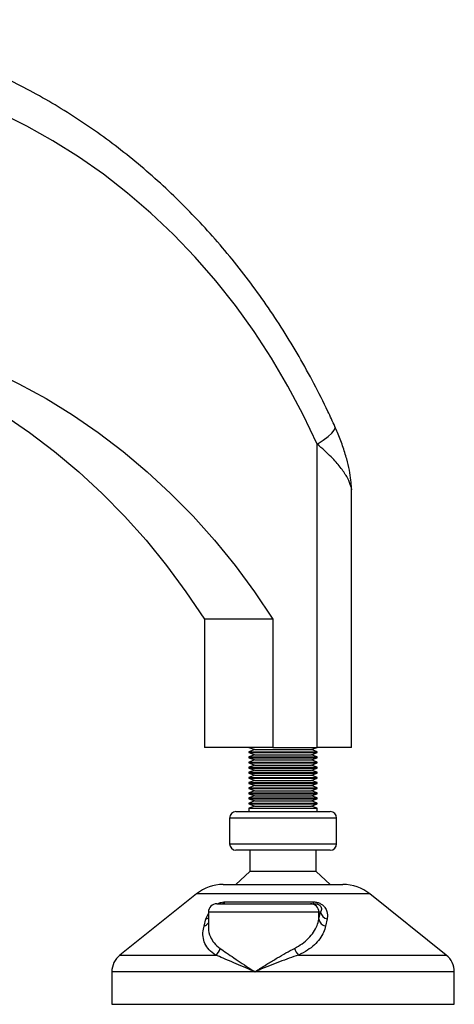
# Model space of a CAD drawing. Header units: millimetres. Extents: x 0 to 420, y 0 to 297.
# Tile 34 of 39: x 260.31 to 265.39, y 192.94 to 204.44. Entities that reach past the tile are written whole.
import ezdxf

# ---------------------------------------------------------------- set-up
doc = ezdxf.new("R2010")
doc.units = ezdxf.units.MM

msp = doc.modelspace()

# ---------------------------------------------------------------- linework, layer by layer
at = {"color": 7, "linetype": 'Continuous', "lineweight": 25}
for p, q in [((263.78913, 195.94479), (263.78913, 199.48721)), ((264.18913, 195.94479), (264.18913, 198.94125)), ((263.26952, 197.44479), (262.46952, 197.44479)), ((262.46952, 197.44479), (262.46952, 195.94479)), ((263.26952, 197.44479), (263.26952, 195.94479)), ((263.26952, 195.94479), (262.46952, 195.94479)), ((262.98913, 195.94479), (263.05782, 195.91979)), ((263.05782, 195.91979), (262.98913, 195.89479)), ((262.98913, 195.89479), (262.98913, 195.88479)), ((262.98913, 195.89479), (263.78913, 195.89479)), ((262.98913, 195.88479), (263.05782, 195.85979)), ((262.98913, 195.88479), (263.78913, 195.88479)), ((263.05782, 195.85979), (262.98913, 195.83479)), ((263.05782, 195.91979), (263.72044, 195.91979)), ((263.05782, 195.85979), (263.72044, 195.85979)), ((263.26952, 195.94479), (263.78913, 195.94479)), ((263.72044, 195.91979), (263.78913, 195.94479)), ((263.78913, 195.89479), (263.72044, 195.91979)), ((263.72044, 195.85979), (263.78913, 195.88479)), ((263.78913, 195.83479), (263.72044, 195.85979)), ((264.18913, 195.94479), (263.78913, 195.94479)), ((263.78913, 195.88479), (263.78913, 195.89479)), ((262.98913, 195.83479), (262.98913, 195.82479)), ((262.98913, 195.83479), (263.78913, 195.83479)), ((262.98913, 195.82479), (263.05782, 195.79979)), ((262.98913, 195.82479), (263.78913, 195.82479)), ((263.05782, 195.79979), (262.98913, 195.77479)), ((262.98913, 195.77479), (262.98913, 195.76479)), ((262.98913, 195.77479), (263.78913, 195.77479)), ((262.98913, 195.76479), (263.05782, 195.73979)), ((262.98913, 195.76479), (263.78913, 195.76479)), ((263.05782, 195.73979), (262.98913, 195.71479)), ((263.05782, 195.79979), (263.72044, 195.79979)), ((263.05782, 195.73979), (263.72044, 195.73979)), ((263.72044, 195.79979), (263.78913, 195.82479)), ((263.78913, 195.77479), (263.72044, 195.79979)), ((263.72044, 195.73979), (263.78913, 195.76479)), ((263.78913, 195.71479), (263.72044, 195.73979)), ((263.78913, 195.82479), (263.78913, 195.83479)), ((263.78913, 195.76479), (263.78913, 195.77479)), ((262.98913, 195.71479), (262.98913, 195.70479)), ((262.98913, 195.71479), (263.78913, 195.71479)), ((262.98913, 195.70479), (263.05782, 195.67979)), ((262.98913, 195.70479), (263.78913, 195.70479)), ((263.05782, 195.67979), (262.98913, 195.65479)), ((262.98913, 195.65479), (262.98913, 195.64479)), ((262.98913, 195.65479), (263.78913, 195.65479)), ((262.98913, 195.64479), (263.05782, 195.61979)), ((262.98913, 195.64479), (263.78913, 195.64479)), ((263.05782, 195.61979), (262.98913, 195.59479)), ((263.05782, 195.67979), (263.72044, 195.67979)), ((263.05782, 195.61979), (263.72044, 195.61979)), ((263.72044, 195.67979), (263.78913, 195.70479)), ((263.78913, 195.65479), (263.72044, 195.67979)), ((263.72044, 195.61979), (263.78913, 195.64479)), ((263.78913, 195.59479), (263.72044, 195.61979)), ((263.78913, 195.70479), (263.78913, 195.71479)), ((263.78913, 195.64479), (263.78913, 195.65479)), ((262.98913, 195.59479), (262.98913, 195.58479)), ((262.98913, 195.59479), (263.78913, 195.59479)), ((262.98913, 195.58479), (263.05782, 195.55979)), ((262.98913, 195.58479), (263.78913, 195.58479)), ((263.05782, 195.55979), (262.98913, 195.53479)), ((262.98913, 195.53479), (262.98913, 195.52479)), ((262.98913, 195.53479), (263.78913, 195.53479)), ((262.98913, 195.52479), (263.05782, 195.49979)), ((262.98913, 195.52479), (263.78913, 195.52479)), ((263.05782, 195.55979), (263.72044, 195.55979)), ((263.72044, 195.55979), (263.78913, 195.58479)), ((263.78913, 195.53479), (263.72044, 195.55979)), ((263.72044, 195.49979), (263.78913, 195.52479)), ((263.78913, 195.58479), (263.78913, 195.59479)), ((263.78913, 195.52479), (263.78913, 195.53479)), ((263.05782, 195.49979), (262.98913, 195.47479)), ((262.98913, 195.47479), (262.98913, 195.46479)), ((262.98913, 195.47479), (263.78913, 195.47479)), ((262.98913, 195.46479), (263.05782, 195.43979)), ((262.98913, 195.46479), (263.78913, 195.46479)), ((263.05782, 195.43979), (262.98913, 195.41479)), ((262.98913, 195.41479), (262.98913, 195.40479)), ((262.98913, 195.41479), (263.78913, 195.41479)), ((262.98913, 195.40479), (263.05782, 195.37979)), ((262.98913, 195.40479), (263.78913, 195.40479)), ((263.05782, 195.49979), (263.72044, 195.49979)), ((263.05782, 195.43979), (263.72044, 195.43979)), ((263.78913, 195.47479), (263.72044, 195.49979)), ((263.72044, 195.43979), (263.78913, 195.46479)), ((263.78913, 195.41479), (263.72044, 195.43979)), ((263.72044, 195.37979), (263.78913, 195.40479)), ((263.78913, 195.46479), (263.78913, 195.47479)), ((263.78913, 195.40479), (263.78913, 195.41479)), ((263.05782, 195.37979), (262.98913, 195.35479)), ((262.98913, 195.35479), (262.98913, 195.34479)), ((262.98913, 195.35479), (263.78913, 195.35479)), ((262.98913, 195.34479), (263.05782, 195.31979)), ((262.98913, 195.34479), (263.78913, 195.34479)), ((263.05782, 195.31979), (262.98913, 195.29479)), ((262.98913, 195.29479), (262.98913, 195.28479)), ((262.98913, 195.29479), (263.78913, 195.29479)), ((262.98913, 195.28479), (263.05782, 195.25979)), ((262.98913, 195.28479), (263.78913, 195.28479)), ((263.05782, 195.37979), (263.72044, 195.37979)), ((263.05782, 195.31979), (263.72044, 195.31979)), ((263.78913, 195.35479), (263.72044, 195.37979)), ((263.72044, 195.31979), (263.78913, 195.34479)), ((263.78913, 195.29479), (263.72044, 195.31979)), ((263.72044, 195.25979), (263.78913, 195.28479)), ((263.78913, 195.34479), (263.78913, 195.35479)), ((263.78913, 195.28479), (263.78913, 195.29479)), ((262.83913, 195.19479), (263.93913, 195.19479)), ((263.05782, 195.25979), (262.98913, 195.23479)), ((262.98913, 195.23479), (262.98913, 195.19479)), ((262.98913, 195.23479), (263.78913, 195.23479)), ((263.05782, 195.25979), (263.72044, 195.25979)), ((263.78913, 195.23479), (263.72044, 195.25979)), ((263.78913, 195.19479), (263.78913, 195.23479)), ((262.76413, 195.11979), (262.76413, 194.81979)), ((264.01413, 195.11979), (262.76413, 195.11979)), ((264.01413, 194.81979), (264.01413, 195.11979)), ((262.76413, 194.81979), (264.0056, 194.81979)), ((264.0056, 194.81979), (264.01413, 194.81979)), ((263.93913, 194.74479), (262.83913, 194.74479)), ((263.00163, 194.74479), (263.00163, 194.49479)), ((263.77663, 194.49479), (263.77663, 194.74479)), ((263.00163, 194.49479), (262.83913, 194.34479)), ((263.77663, 194.49479), (263.00163, 194.49479)), ((263.93913, 194.34479), (263.77663, 194.49479)), ((262.37717, 194.23523), (261.48296, 193.51985)), ((264.40109, 194.23523), (262.37717, 194.23523)), ((262.68952, 194.34479), (264.08874, 194.34479)), ((265.29531, 193.51985), (264.40109, 194.23523)), ((262.71015, 194.14171), (263.73824, 194.14171)), ((262.48749, 193.94171), (262.51677, 194.00591)), ((262.51677, 194.01979), (262.51677, 193.85467)), ((263.80789, 194.01979), (262.51677, 194.01979)), ((262.61677, 194.11979), (263.70926, 194.11979)), ((263.70926, 194.11979), (263.75756, 194.11979)), ((263.80789, 193.93738), (263.80789, 194.01979)), ((263.80789, 193.93738), (263.82752, 194.01979)), ((263.82752, 194.01979), (263.80789, 194.01979)), ((262.46593, 193.85929), (262.48749, 193.94171)), ((263.90288, 193.94171), (263.8856, 193.85929)), ((261.48296, 193.51985), (262.60093, 193.51985)), ((263.57063, 193.51985), (265.29531, 193.51985)), ((261.38913, 193.32464), (261.38913, 192.94479)), ((263.05971, 193.32464), (261.38913, 193.32464)), ((265.38913, 193.32464), (263.05971, 193.32464)), ((265.38913, 192.94479), (265.38913, 193.32464)), ((261.38913, 192.94479), (265.38913, 192.94479))]:
    msp.add_line(p, q, dxfattribs=at)
at = {"color": 7, "linetype": 'Continuous', "lineweight": 25, "flags": 128}
for points in [[(263.78913, 199.48721), (263.62477, 199.83121), (263.44647, 200.16582), (263.25464, 200.49031), (263.04971, 200.80393), (262.83214, 201.10599), (262.60241, 201.39581), (262.36105, 201.67272), (262.1086, 201.93612), (261.84562, 202.18541), (261.57271, 202.42003), (261.29047, 202.63946), (260.99955, 202.84319), (260.70059, 203.03077), (260.39427, 203.20179), (260.08128, 203.35585), (259.76231, 203.49261), (259.43809, 203.61177), (259.10934, 203.71305), (258.77681, 203.79623), (258.44124, 203.86111), (258.10338, 203.90757), (257.76399, 203.93548), (257.42384, 203.94479)], [(256.45064, 200.94479), (256.8, 200.93538), (257.14861, 200.90717), (257.49569, 200.86021), (257.8405, 200.79461), (258.18229, 200.71052), (258.52031, 200.60812), (258.85382, 200.48762), (259.18211, 200.3493), (259.50445, 200.19344), (259.82015, 200.0204), (260.12851, 199.83055), (260.42888, 199.6243), (260.72058, 199.40209), (261.00299, 199.16443), (261.2755, 198.91181), (261.53751, 198.64479), (261.78845, 198.36396), (262.02777, 198.06991), (262.25496, 197.7633), (262.46952, 197.44479)], [(257.25064, 200.94479), (257.6, 200.93538), (257.94861, 200.90717), (258.29569, 200.86021), (258.6405, 200.79461), (258.98229, 200.71052), (259.32031, 200.60812), (259.65382, 200.48762), (259.98211, 200.3493), (260.30445, 200.19344), (260.62015, 200.0204), (260.92851, 199.83055), (261.22888, 199.6243), (261.52058, 199.40209), (261.80299, 199.16443), (262.0755, 198.91181), (262.33751, 198.64479), (262.58845, 198.36396), (262.82777, 198.06991), (263.05496, 197.7633), (263.26952, 197.44479)], [(263.78913, 199.48721), (263.85924, 199.53229), (263.91705, 199.57565), (263.96033, 199.6156), (263.98743, 199.65062), (263.9973, 199.67936), (263.99485, 199.69294)]]:
    msp.add_lwpolyline(points, dxfattribs=at)
at = {"color": 7, "linetype": 'Continuous', "lineweight": 25}
for centre, radius, start, end in [((262.83913, 195.11979), 0.075, 90, 180), ((263.93913, 195.11979), 0.075, 0, 90), ((262.83913, 194.81979), 0.075, 180, 270), ((263.93913, 194.81979), 0.075, 270, 0), ((262.68952, 193.84479), 0.5, 90, 128.659808), ((264.08874, 193.84479), 0.5, 51.340192, 90), ((262.66959, 194.16809), 0.04839, 273.540628, 326.961215), ((263.76579, 194.14653), 0.02797, 189.92143, 252.878742), ((262.61677, 194.01979), 0.1, 90, 180), ((263.70857, 194.02047), 0.09932, 359.608744, 89.603326), ((263.92432, 194.0378), 0.09846, 190.539946, 257.422841), ((262.44671, 193.93976), 0.08273, 283.431665, 327.862419), ((262.46218, 194.02944), 0.09132, 286.0946, 306.715472), ((263.90488, 193.95618), 0.09879, 190.972481, 258.746833), ((262.52677, 193.62731), 0.13056, 304.610289, 346.999276), ((263.68606, 193.64606), 0.17103, 196.340147, 227.553122), ((261.63913, 193.32464), 0.25, 128.659808, 180), ((265.13913, 193.32464), 0.25, 360, 51.340192)]:
    msp.add_arc(centre, radius, start, end, dxfattribs=at)
for points, knots in [([(263.99486, 199.69291), (263.96766, 199.75217), (263.88986, 199.92166), (263.75197, 200.19558), (263.57768, 200.51162), (263.39162, 200.81882), (263.19434, 201.11671), (262.98615, 201.40474), (262.76744, 201.68237), (262.5386, 201.94909), (262.30005, 202.20443), (262.05223, 202.4479), (261.79559, 202.67908), (261.53061, 202.89753), (261.25777, 203.10287), (260.97757, 203.29472), (260.69054, 203.47274), (260.39719, 203.6366), (260.09807, 203.78602), (259.79373, 203.92075), (259.48472, 204.04053), (259.17161, 204.14518), (258.85497, 204.23451), (258.53535, 204.30837), (258.21335, 204.36663), (257.88954, 204.40924), (257.57021, 204.43551), (257.33143, 204.44419), (257.20121, 204.44469), (257.17384, 204.44479)], [0, 0, 0, 0, 0.02098663, 0.06002289, 0.09905775, 0.13808462, 0.17710218, 0.216109, 0.25510361, 0.29408447, 0.33305002, 0.3719987, 0.41092899, 0.44983946, 0.48872882, 0.52759595, 0.56643998, 0.60526031, 0.64405667, 0.68282918, 0.72157835, 0.76030512, 0.79901085, 0.83769736, 0.87636686, 0.91502194, 0.95366551, 0.99026357, 1, 1, 1, 1]), ([(264.18834, 198.94145), (264.18851, 198.9528), (264.18913, 198.99492), (264.18146, 199.07501), (264.16336, 199.18795), (264.13183, 199.32099), (264.08602, 199.46802), (264.03913, 199.59463), (264.0045, 199.66905), (263.9935, 199.69267)], [0, 0, 0, 0, 0.04422455, 0.1641981, 0.31662281, 0.49280339, 0.69662483, 0.90370739, 1, 1, 1, 1]), ([(264.18877, 198.94125), (264.18889, 198.94164), (264.19482, 198.96072), (264.17561, 199.01841), (264.13503, 199.10985), (264.05933, 199.21894), (263.94811, 199.34733), (263.84585, 199.4373), (263.78913, 199.48721)], [0, 0, 0, 0, 0.00350156, 0.17177184, 0.34608981, 0.54339809, 0.74674517, 1, 1, 1, 1]), ([(262.62642, 194.11888), (262.62804, 194.11988), (262.64037, 194.12751), (262.66616, 194.13622), (262.69246, 194.14131), (262.70629, 194.14162), (262.71015, 194.14171)], [0, 0, 0, 0, 0.06077528, 0.46101635, 0.84944556, 1, 1, 1, 1]), ([(263.73824, 194.14171), (263.7516, 194.14098), (263.7786, 194.13953), (263.81845, 194.12593), (263.85323, 194.10394), (263.88371, 194.07106), (263.90829, 194.01715), (263.90894, 193.97254), (263.90342, 193.94444), (263.90288, 193.94171)], [0, 0, 0, 0, 0.10498573, 0.21201023, 0.31190738, 0.43457509, 0.62328767, 0.96332226, 1, 1, 1, 1]), ([(263.75756, 194.11979), (263.7648, 194.11952), (263.77551, 194.11911), (263.7911, 194.11523), (263.8025, 194.11085), (263.81098, 194.10597), (263.82182, 194.09767), (263.83327, 194.08279), (263.8404, 194.05404), (263.83279, 194.0338), (263.82752, 194.01979)], [0, 0, 0, 0, 0.09136525, 0.13518159, 0.17135967, 0.21962148, 0.24640588, 0.35507913, 0.55366458, 1, 1, 1, 1]), ([(263.52194, 193.59794), (263.55306, 193.61553), (263.61626, 193.65124), (263.69006, 193.71545), (263.74787, 193.78634), (263.78791, 193.86042), (263.80143, 193.9125), (263.80789, 193.93738)], [0, 0, 0, 0, 0.198903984, 0.403938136, 0.60552821, 0.811531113, 1, 1, 1, 1]), ([(262.60093, 193.51985), (262.57405, 193.5396), (262.51922, 193.57988), (262.47261, 193.65353), (262.45094, 193.73523), (262.45339, 193.80491), (262.46322, 193.84751), (262.46593, 193.85929)], [0, 0, 0, 0, 0.22376691, 0.45639837, 0.6809943, 0.91177223, 1, 1, 1, 1]), ([(262.51908, 193.85467), (262.51836, 193.84746), (262.51403, 193.80412), (262.53435, 193.7388), (262.57869, 193.65899), (262.6286, 193.61853), (262.65399, 193.59794)], [0, 0, 0, 0, 0.07038831, 0.42266838, 0.70625647, 1, 1, 1, 1]), ([(263.8856, 193.85929), (263.87884, 193.8344), (263.86483, 193.78278), (263.82144, 193.70864), (263.75854, 193.63832), (263.67638, 193.57359), (263.60623, 193.53794), (263.57063, 193.51985)], [0, 0, 0, 0, 0.18733275, 0.38847399, 0.59401699, 0.79401178, 1, 1, 1, 1]), ([(262.65399, 193.59794), (262.6785, 193.58083), (262.72754, 193.54658), (262.81549, 193.48583), (262.91152, 193.42116), (262.99435, 193.3667), (263.04439, 193.33445), (263.05929, 193.3249), (263.05971, 193.32464)], [0, 0, 0, 0, 0.2219943, 0.44418898, 0.67378749, 0.90345001, 0.99731866, 1, 1, 1, 1]), ([(263.05971, 193.32464), (263.06012, 193.3249), (263.07502, 193.33445), (263.1253, 193.36647), (263.21248, 193.42091), (263.31936, 193.48534), (263.42433, 193.54631), (263.48913, 193.58058), (263.52194, 193.59794)], [0, 0, 0, 0, 0.00268131, 0.09654883, 0.3237964, 0.5558103, 0.77509969, 1, 1, 1, 1]), ([(263.05971, 193.32464), (263.05927, 193.32482), (263.0429, 193.33164), (262.98778, 193.3547), (262.89615, 193.39364), (262.78855, 193.43988), (262.68829, 193.48327), (262.63005, 193.50766), (262.60093, 193.51985)], [0, 0, 0, 0, 0.00257002, 0.0961537, 0.32525092, 0.55431033, 0.77721318, 1, 1, 1, 1]), ([(263.57063, 193.51985), (263.53465, 193.50779), (263.46191, 193.48339), (263.34664, 193.44017), (263.22821, 193.39378), (263.13254, 193.35485), (263.07652, 193.33164), (263.06015, 193.32482), (263.05971, 193.32464)], [0, 0, 0, 0, 0.220518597, 0.44569041, 0.672748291, 0.903847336, 0.997430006, 1, 1, 1, 1])]:
    msp.add_open_spline(points, degree=3, knots=knots, dxfattribs=at)

doc.saveas('drawing.dxf')
